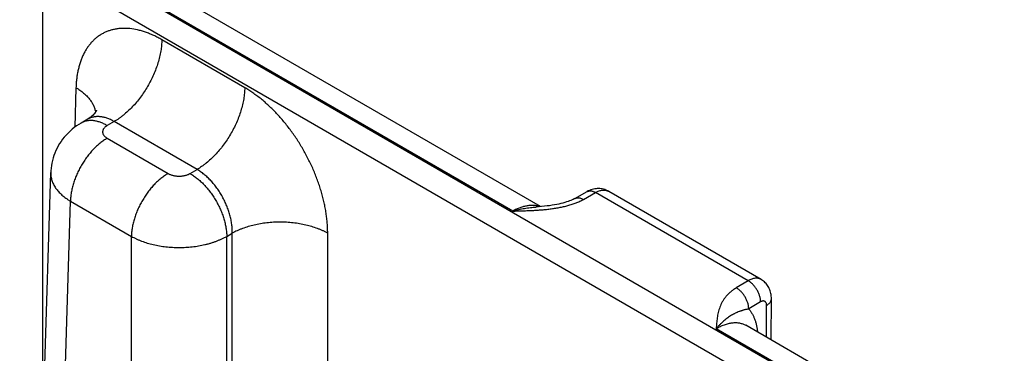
# Model space of a CAD drawing. Header units: inches. Extents: x 0 to 34, y 0 to 22.
# Tile 60 of 64: x 26 to 27.1, y 19.2 to 19.6. Entities that reach past the tile are written whole.
import ezdxf

# ---------------------------------------------------------------- set-up
doc = ezdxf.new("R2010")
doc.units = ezdxf.units.IN
doc.header["$LTSCALE"] = 1.87
doc.header["$MEASUREMENT"] = 0
doc.layers.get('0').update_dxf_attribs({"linetype": 'CONTINUOUS'})

msp = doc.modelspace()

# ---------------------------------------------------------------- linework, layer by layer
at = {"color": 7, "linetype": 'CONTINUOUS'}
for p, q in [((28.6346, 18.1844), (26.0394, 19.6829)), ((26.0259, 19.1147), (26.0259, 19.6599)), ((28.6211, 18.1614), (26.0259, 19.6599)), ((26.6016, 19.3837), (26.1812, 19.6264)), ((26.5693, 19.3786), (26.147, 19.6225)), ((26.2595, 19.5211), (26.1637, 19.5764)), ((26.0644, 19.5211), (26.0631, 19.4754)), ((26.078, 19.4847), (26.0705, 19.4803)), ((26.1085, 19.482), (26.1005, 19.4774)), ((26.2044, 19.4267), (26.1085, 19.482)), ((26.1005, 19.4627), (26.1709, 19.422)), ((25.9993, 18.2355), (26.0352, 19.423)), ((26.0352, 19.423), (26.0352, 19.423)), ((26.1963, 19.422), (26.2044, 19.4267)), ((26.6412, 19.3932), (26.6554, 19.4011)), ((26.651, 19.392), (26.6652, 19.4)), ((26.8415, 19.2981), (26.6652, 19.4)), ((26.6803, 19.4014), (26.6803, 19.4014)), ((26.8564, 19.2997), (26.6803, 19.4014)), ((26.0222, 18.2034), (26.0581, 19.39)), ((26.0581, 19.39), (26.1285, 19.3494)), ((26.2388, 19.3494), (26.2451, 19.3531)), ((26.2451, 19.1667), (26.2451, 19.3531)), ((26.3554, 19.1791), (26.3554, 19.3531)), ((26.1285, 18.142), (26.1285, 19.3494)), ((26.2388, 18.142), (26.2388, 19.3494)), ((26.8415, 19.2981), (26.8278, 19.2899)), ((26.8559, 19.2738), (26.8422, 19.2656)), ((26.8681, 19.2298), (26.8685, 19.2776)), ((26.8626, 19.233), (26.8629, 19.2697)), ((27.227, 18.9989), (26.8046, 19.2428)), ((27.2592, 19.004), (26.8388, 19.2467))]:
    msp.add_line(p, q, dxfattribs=at)
for points in [[(26.0882, 19.495), (26.0882, 19.495), (26.0881, 19.4949), (26.088, 19.4946), (26.0878, 19.4943), (26.0876, 19.4938), (26.0872, 19.4931), (26.0866, 19.4923), (26.086, 19.4914), (26.0851, 19.4904), (26.0841, 19.4893), (26.0828, 19.4881), (26.0814, 19.4869), (26.0798, 19.4858), (26.078, 19.4847)], [(26.0705, 19.4803), (26.0678, 19.4787), (26.0651, 19.4769), (26.0624, 19.475), (26.0599, 19.473), (26.0575, 19.4708), (26.0552, 19.4686), (26.053, 19.4664), (26.0509, 19.464), (26.049, 19.4616), (26.0472, 19.4591), (26.0455, 19.4565), (26.0439, 19.4538), (26.0425, 19.4512), (26.0411, 19.4484), (26.0399, 19.4456), (26.0389, 19.4428), (26.038, 19.4399), (26.0372, 19.437), (26.0365, 19.4341), (26.036, 19.4311), (26.0356, 19.4281), (26.0353, 19.4251), (26.0352, 19.423)], [(26.6803, 19.4014), (26.6796, 19.4018), (26.6783, 19.4024), (26.677, 19.4029), (26.6757, 19.4034), (26.6743, 19.4038), (26.6729, 19.4041), (26.6715, 19.4044), (26.6701, 19.4045), (26.6686, 19.4046), (26.6671, 19.4045), (26.6657, 19.4044), (26.6642, 19.4042), (26.6627, 19.4039), (26.6612, 19.4035), (26.6597, 19.403), (26.6582, 19.4025), (26.6567, 19.4018), (26.6554, 19.4011)], [(26.6412, 19.3932), (26.6403, 19.3927), (26.6392, 19.3921), (26.6379, 19.3915), (26.6365, 19.3909), (26.635, 19.3903), (26.6333, 19.3897), (26.6314, 19.3891), (26.6295, 19.3885), (26.6274, 19.3879), (26.6251, 19.3873), (26.6228, 19.3867), (26.6203, 19.3862), (26.6176, 19.3857), (26.6149, 19.3853), (26.612, 19.3848), (26.609, 19.3845), (26.6059, 19.3841), (26.6027, 19.3838), (26.5993, 19.3835), (26.5964, 19.3833)], [(26.8685, 19.2776), (26.8684, 19.279), (26.8683, 19.2805), (26.8682, 19.2821), (26.8679, 19.2836), (26.8675, 19.285), (26.8671, 19.2864), (26.8666, 19.2878), (26.866, 19.2891), (26.8654, 19.2904), (26.8647, 19.2916), (26.8639, 19.2928), (26.8631, 19.2939), (26.8622, 19.2949), (26.8613, 19.2959), (26.8603, 19.2969), (26.8593, 19.2978), (26.8582, 19.2986), (26.857, 19.2993), (26.8564, 19.2997)]]:
    msp.add_lwpolyline(points, dxfattribs=at)
for points, knots in [([(26.1637, 19.5764), (26.1629, 19.5769), (26.1613, 19.5778), (26.159, 19.579), (26.1566, 19.5802), (26.1535, 19.5817), (26.1496, 19.5834), (26.1449, 19.5852), (26.1402, 19.5867), (26.1342, 19.5882), (26.1282, 19.5892), (26.1223, 19.5896), (26.118, 19.5896), (26.1138, 19.5893), (26.1097, 19.5887), (26.1058, 19.5878), (26.102, 19.5866), (26.0983, 19.5852), (26.0948, 19.5834), (26.0914, 19.5813), (26.0882, 19.579), (26.0852, 19.5763), (26.0823, 19.5735), (26.0797, 19.5703), (26.0772, 19.5669), (26.075, 19.5633), (26.0729, 19.5594), (26.0711, 19.5553), (26.0695, 19.551), (26.0681, 19.5464), (26.0669, 19.5417), (26.0659, 19.5368), (26.0653, 19.5326), (26.0649, 19.5291), (26.0646, 19.5256), (26.0645, 19.5229), (26.0644, 19.5211)], [0, 0, 0, 0, 0.018771, 0.037315, 0.055633, 0.073719, 0.109192, 0.14374, 0.177371, 0.210105, 0.272973, 0.303232, 0.332777, 0.361681, 0.390031, 0.417924, 0.445465, 0.472767, 0.499949, 0.527131, 0.554435, 0.581979, 0.609876, 0.63823, 0.667139, 0.696688, 0.726954, 0.757996, 0.789866, 0.822605, 0.856242, 0.890796, 0.926274, 0.944362, 0.962681, 1, 1, 1, 1]), ([(26.1637, 19.5764), (26.1636, 19.5743), (26.1634, 19.57), (26.1625, 19.5634), (26.1611, 19.5566), (26.1593, 19.5497), (26.1569, 19.5428), (26.1541, 19.536), (26.1509, 19.5292), (26.1473, 19.5226), (26.1433, 19.5162), (26.139, 19.51), (26.1344, 19.5042), (26.1295, 19.4988), (26.1245, 19.4938), (26.1201, 19.4901), (26.1166, 19.4873), (26.1131, 19.4848), (26.1104, 19.4831), (26.1085, 19.482)], [0, 0, 0, 0, 0.056204, 0.114844, 0.175677, 0.238406, 0.302692, 0.368164, 0.434427, 0.501069, 0.567675, 0.633826, 0.699114, 0.763148, 0.825562, 0.886023, 0.915434, 0.944253, 1, 1, 1, 1]), ([(26.0644, 19.5211), (26.066, 19.5202), (26.069, 19.5182), (26.0731, 19.515), (26.0768, 19.5117), (26.08, 19.5081), (26.0822, 19.505), (26.0836, 19.5025), (26.0846, 19.5006), (26.0854, 19.4987), (26.0861, 19.4967), (26.0866, 19.4948), (26.0869, 19.4935), (26.087, 19.4928)], [0, 0, 0, 0, 0.146504, 0.286379, 0.419577, 0.54626, 0.666826, 0.725039, 0.781995, 0.837819, 0.892654, 0.946657, 1, 1, 1, 1]), ([(26.2595, 19.5211), (26.2595, 19.519), (26.2593, 19.5146), (26.2584, 19.508), (26.257, 19.5013), (26.2551, 19.4944), (26.2528, 19.4875), (26.25, 19.4806), (26.2467, 19.4738), (26.2431, 19.4672), (26.2391, 19.4608), (26.2348, 19.4547), (26.2302, 19.4489), (26.2254, 19.4435), (26.2203, 19.4385), (26.216, 19.4347), (26.2124, 19.432), (26.2089, 19.4294), (26.2062, 19.4277), (26.2044, 19.4267)], [0, 0, 0, 0, 0.056204, 0.114844, 0.175677, 0.238406, 0.302692, 0.368164, 0.434427, 0.501069, 0.567675, 0.633826, 0.699114, 0.763148, 0.825562, 0.886023, 0.915434, 0.944253, 1, 1, 1, 1]), ([(26.3554, 19.3531), (26.3554, 19.354), (26.3554, 19.3559), (26.3553, 19.3587), (26.3552, 19.3616), (26.355, 19.3645), (26.3547, 19.3674), (26.3543, 19.3713), (26.3536, 19.3763), (26.3526, 19.3823), (26.3513, 19.3883), (26.3499, 19.3944), (26.3482, 19.4006), (26.3463, 19.4067), (26.3442, 19.4129), (26.3419, 19.419), (26.3394, 19.4251), (26.3367, 19.4312), (26.3338, 19.4372), (26.3307, 19.4431), (26.3264, 19.451), (26.3218, 19.4586), (26.3168, 19.466), (26.313, 19.4713), (26.309, 19.4766), (26.3049, 19.4817), (26.3007, 19.4866), (26.2964, 19.4913), (26.292, 19.4958), (26.2875, 19.5001), (26.283, 19.5042), (26.2784, 19.5081), (26.2737, 19.5117), (26.2698, 19.5145), (26.2666, 19.5167), (26.2643, 19.5182), (26.2619, 19.5197), (26.2603, 19.5206), (26.2595, 19.5211)], [0, 0, 0, 0, 0.01391, 0.027977, 0.042197, 0.056569, 0.07109, 0.085754, 0.115501, 0.145778, 0.176552, 0.207783, 0.239431, 0.271453, 0.303804, 0.336438, 0.369306, 0.402359, 0.435547, 0.468819, 0.502124, 0.568621, 0.601717, 0.634642, 0.667346, 0.699781, 0.7319, 0.763657, 0.795009, 0.825914, 0.856334, 0.886231, 0.915574, 0.944332, 0.958484, 0.97248, 0.98632, 1, 1, 1, 1]), ([(26.1005, 19.4774), (26.0991, 19.4781), (26.0971, 19.4792), (26.0943, 19.4804), (26.0916, 19.4815), (26.0889, 19.4822), (26.0862, 19.4828), (26.0843, 19.483), (26.0824, 19.4832), (26.0805, 19.4832), (26.0787, 19.483), (26.0769, 19.4827), (26.0752, 19.4823), (26.0736, 19.4818), (26.072, 19.4811), (26.071, 19.4806), (26.0705, 19.4803)], [0, 0, 0, 0, 0.148542, 0.219948, 0.289419, 0.422584, 0.48642, 0.548508, 0.608953, 0.667884, 0.725457, 0.781852, 0.837272, 0.891941, 0.9461, 1, 1, 1, 1]), ([(26.1085, 19.482), (26.1072, 19.4828), (26.1051, 19.4839), (26.1023, 19.4851), (26.1002, 19.4858), (26.0982, 19.4865), (26.0962, 19.487), (26.0942, 19.4874), (26.0922, 19.4876), (26.0902, 19.4877), (26.0883, 19.4877), (26.0865, 19.4875), (26.0847, 19.4872), (26.0829, 19.4868), (26.0812, 19.4862), (26.0796, 19.4855), (26.0785, 19.485), (26.078, 19.4847)], [0, 0, 0, 0, 0.14636, 0.216859, 0.285561, 0.35249, 0.417691, 0.481231, 0.543197, 0.6037, 0.66287, 0.720864, 0.777862, 0.834058, 0.889659, 0.944895, 1, 1, 1, 1]), ([(26.1005, 19.4774), (26.1003, 19.4772), (26.0999, 19.477), (26.0991, 19.4765), (26.0982, 19.4758), (26.0973, 19.4749), (26.0966, 19.474), (26.0961, 19.4732), (26.0957, 19.4725), (26.0955, 19.4721), (26.0954, 19.4715), (26.0953, 19.471), (26.0952, 19.4705), (26.0952, 19.47), (26.0952, 19.4695), (26.0953, 19.469), (26.0954, 19.4685), (26.0955, 19.468), (26.0957, 19.4675), (26.0961, 19.4668), (26.0965, 19.4662), (26.0969, 19.4656), (26.0975, 19.465), (26.0982, 19.4642), (26.0991, 19.4635), (26.0999, 19.463), (26.1003, 19.4628), (26.1005, 19.4627)], [0, 0, 0, 0, 0.037619, 0.074291, 0.144717, 0.211306, 0.274244, 0.333903, 0.362694, 0.390896, 0.41861, 0.445948, 0.473031, 0.499985, 0.526938, 0.554022, 0.58136, 0.609073, 0.637274, 0.666066, 0.725726, 0.756773, 0.788694, 0.855284, 0.925707, 0.96238, 1, 1, 1, 1]), ([(26.1005, 19.4627), (26.0991, 19.4619), (26.0963, 19.4601), (26.0922, 19.457), (26.0882, 19.4536), (26.0843, 19.4498), (26.0806, 19.4456), (26.0771, 19.4411), (26.0738, 19.4364), (26.0707, 19.4315), (26.0679, 19.4264), (26.0654, 19.4212), (26.0633, 19.4159), (26.0615, 19.4106), (26.06, 19.4053), (26.0589, 19.4001), (26.0583, 19.395), (26.0581, 19.3917), (26.0581, 19.39)], [0, 0, 0, 0, 0.055747, 0.113969, 0.17443, 0.236844, 0.300879, 0.366168, 0.43232, 0.498926, 0.565569, 0.631832, 0.697305, 0.761592, 0.824321, 0.885155, 0.943796, 1, 1, 1, 1]), ([(26.0352, 19.423), (26.0352, 19.4223), (26.0352, 19.4208), (26.0355, 19.4185), (26.0359, 19.4162), (26.0365, 19.414), (26.0373, 19.4118), (26.0383, 19.4096), (26.0395, 19.4074), (26.0409, 19.4052), (26.0425, 19.4031), (26.0442, 19.4011), (26.0461, 19.3991), (26.0482, 19.3971), (26.0504, 19.3953), (26.0528, 19.3934), (26.0554, 19.3917), (26.0571, 19.3906), (26.0581, 19.39)], [0, 0, 0, 0, 0.053724, 0.107696, 0.162179, 0.217424, 0.273665, 0.331111, 0.38995, 0.45034, 0.512418, 0.576288, 0.64203, 0.7097, 0.779331, 0.850935, 0.9245, 1, 1, 1, 1]), ([(26.1709, 19.422), (26.1695, 19.4212), (26.1667, 19.4194), (26.1626, 19.4164), (26.1586, 19.4129), (26.1547, 19.4091), (26.151, 19.4049), (26.1475, 19.4005), (26.1442, 19.3958), (26.1411, 19.3908), (26.1383, 19.3857), (26.1358, 19.3805), (26.1337, 19.3752), (26.1319, 19.3699), (26.1304, 19.3646), (26.1294, 19.3594), (26.1287, 19.3544), (26.1285, 19.351), (26.1285, 19.3494)], [0, 0, 0, 0, 0.055747, 0.113969, 0.17443, 0.236844, 0.300879, 0.366168, 0.43232, 0.498926, 0.565569, 0.631832, 0.697305, 0.761592, 0.824321, 0.885155, 0.943796, 1, 1, 1, 1]), ([(26.1709, 19.422), (26.1711, 19.4219), (26.1715, 19.4217), (26.1724, 19.4212), (26.1736, 19.4207), (26.1751, 19.4202), (26.1767, 19.4197), (26.1784, 19.4194), (26.1801, 19.4192), (26.1819, 19.419), (26.1836, 19.419), (26.1854, 19.419), (26.1871, 19.4192), (26.1888, 19.4194), (26.1905, 19.4197), (26.1921, 19.4202), (26.1936, 19.4207), (26.1948, 19.4212), (26.1957, 19.4217), (26.1961, 19.4219), (26.1963, 19.422)], [0, 0, 0, 0, 0.027602, 0.055851, 0.114188, 0.17479, 0.237359, 0.301553, 0.366995, 0.433284, 0.5, 0.566716, 0.633005, 0.698447, 0.76264, 0.82521, 0.885812, 0.94415, 0.972399, 1, 1, 1, 1]), ([(26.1963, 19.422), (26.1977, 19.4212), (26.2005, 19.4194), (26.2046, 19.4164), (26.2086, 19.4129), (26.2125, 19.4091), (26.2162, 19.4049), (26.2197, 19.4005), (26.2231, 19.3958), (26.2261, 19.3908), (26.2289, 19.3857), (26.2314, 19.3805), (26.2336, 19.3752), (26.2354, 19.3699), (26.2368, 19.3646), (26.2379, 19.3594), (26.2385, 19.3544), (26.2387, 19.351), (26.2388, 19.3494)], [0, 0, 0, 0, 0.055747, 0.113969, 0.17443, 0.236844, 0.300879, 0.366168, 0.43232, 0.498926, 0.565569, 0.631832, 0.697305, 0.761592, 0.824321, 0.885155, 0.943796, 1, 1, 1, 1]), ([(26.2451, 19.3531), (26.2452, 19.3547), (26.2451, 19.3581), (26.2446, 19.3633), (26.2437, 19.3686), (26.2424, 19.374), (26.2407, 19.3794), (26.2387, 19.3847), (26.2364, 19.39), (26.2337, 19.3952), (26.2312, 19.3994), (26.2291, 19.4026), (26.2269, 19.4057), (26.2241, 19.4095), (26.2204, 19.4137), (26.2166, 19.4175), (26.2126, 19.421), (26.2086, 19.4241), (26.2058, 19.4259), (26.2044, 19.4267)], [0, 0, 0, 0, 0.057025, 0.11632, 0.177646, 0.240715, 0.305199, 0.370738, 0.436952, 0.503447, 0.569823, 0.602845, 0.635688, 0.70064, 0.764316, 0.826373, 0.886504, 0.944448, 1, 1, 1, 1]), ([(26.6554, 19.4011), (26.6556, 19.4012), (26.6559, 19.4014), (26.6565, 19.4016), (26.657, 19.4017), (26.6577, 19.4019), (26.6587, 19.402), (26.66, 19.4019), (26.6612, 19.4017), (26.6625, 19.4013), (26.6639, 19.4007), (26.6647, 19.4002), (26.6652, 19.4)], [0, 0, 0, 0, 0.053689, 0.107644, 0.162122, 0.217373, 0.331001, 0.45019, 0.57611, 0.709519, 0.850799, 1, 1, 1, 1]), ([(26.6652, 19.4), (26.6655, 19.4002), (26.6662, 19.4005), (26.6676, 19.4012), (26.6693, 19.4019), (26.6713, 19.4025), (26.6733, 19.4028), (26.6749, 19.4028), (26.6761, 19.4027), (26.677, 19.4026), (26.6779, 19.4024), (26.6787, 19.4021), (26.6795, 19.4018), (26.68, 19.4015), (26.6803, 19.4014)], [0, 0, 0, 0, 0.075109, 0.148334, 0.289021, 0.42214, 0.548041, 0.667451, 0.725097, 0.781571, 0.837071, 0.891815, 0.946042, 1, 1, 1, 1]), ([(26.5693, 19.3786), (26.5712, 19.3787), (26.5748, 19.3787), (26.5802, 19.3789), (26.5856, 19.3791), (26.591, 19.3793), (26.5964, 19.3796), (26.6018, 19.38), (26.6072, 19.3804), (26.6116, 19.3809), (26.6152, 19.3814), (26.6178, 19.3818), (26.6204, 19.3822), (26.623, 19.3827), (26.6256, 19.3832), (26.6289, 19.3839), (26.6331, 19.385), (26.6379, 19.3864), (26.6418, 19.3878), (26.6447, 19.389), (26.6469, 19.3899), (26.649, 19.391), (26.6503, 19.3917), (26.651, 19.392)], [0, 0, 0, 0, 0.065012, 0.130014, 0.194993, 0.259926, 0.32478, 0.389504, 0.454027, 0.518257, 0.550226, 0.582073, 0.613778, 0.645319, 0.676671, 0.707808, 0.769315, 0.829584, 0.888328, 0.917035, 0.945243, 0.972911, 1, 1, 1, 1]), ([(26.6412, 19.3932), (26.6414, 19.3933), (26.6417, 19.3934), (26.6422, 19.3936), (26.6428, 19.3938), (26.6435, 19.394), (26.6445, 19.3941), (26.6457, 19.394), (26.647, 19.3938), (26.6483, 19.3933), (26.6497, 19.3928), (26.6505, 19.3923), (26.651, 19.392)], [0, 0, 0, 0, 0.053689, 0.107643, 0.162122, 0.217373, 0.331001, 0.450191, 0.57611, 0.709519, 0.850799, 1, 1, 1, 1]), ([(26.6007, 19.3836), (26.6002, 19.3838), (26.599, 19.3842), (26.5973, 19.3846), (26.5955, 19.3849), (26.593, 19.3851), (26.5898, 19.3851), (26.5859, 19.3847), (26.5818, 19.3838), (26.5777, 19.3825), (26.5735, 19.3808), (26.5707, 19.3794), (26.5693, 19.3786)], [0, 0, 0, 0, 0.053912, 0.108495, 0.163894, 0.220241, 0.336198, 0.457213, 0.583852, 0.716462, 0.855188, 1, 1, 1, 1]), ([(26.5693, 19.3786), (26.5705, 19.379), (26.5727, 19.3796), (26.5762, 19.3804), (26.5796, 19.3811), (26.5841, 19.3819), (26.5886, 19.3826), (26.5931, 19.3831), (26.5953, 19.3832), (26.5964, 19.3833)], [0, 0, 0, 0, 0.128558, 0.256097, 0.382616, 0.508117, 0.756033, 0.878503, 1, 1, 1, 1]), ([(26.3554, 19.3531), (26.3545, 19.3536), (26.3526, 19.3546), (26.3497, 19.356), (26.3467, 19.3573), (26.3425, 19.3589), (26.337, 19.3608), (26.3301, 19.3626), (26.3229, 19.364), (26.3155, 19.365), (26.3079, 19.3657), (26.3003, 19.3659), (26.2927, 19.3657), (26.2851, 19.365), (26.2777, 19.364), (26.2705, 19.3626), (26.2636, 19.3608), (26.2581, 19.3589), (26.2538, 19.3573), (26.2508, 19.356), (26.2479, 19.3546), (26.2461, 19.3536), (26.2451, 19.3531)], [0, 0, 0, 0, 0.027447, 0.055573, 0.084353, 0.113757, 0.174287, 0.236862, 0.301125, 0.366684, 0.43312, 0.5, 0.56688, 0.633316, 0.698875, 0.763138, 0.825713, 0.886243, 0.915647, 0.944427, 0.972553, 1, 1, 1, 1]), ([(26.1285, 19.3494), (26.1294, 19.3489), (26.1313, 19.3479), (26.1342, 19.3465), (26.1372, 19.3452), (26.1414, 19.3435), (26.1469, 19.3416), (26.1538, 19.3398), (26.161, 19.3384), (26.1684, 19.3373), (26.176, 19.3367), (26.1836, 19.3365), (26.1912, 19.3367), (26.1988, 19.3373), (26.2062, 19.3384), (26.2122, 19.3396), (26.2169, 19.3407), (26.2204, 19.3417), (26.2237, 19.3428), (26.2269, 19.3439), (26.2301, 19.3452), (26.2331, 19.3465), (26.236, 19.3479), (26.2378, 19.3489), (26.2388, 19.3494)], [0, 0, 0, 0, 0.027482, 0.055636, 0.084438, 0.113857, 0.174402, 0.236975, 0.30122, 0.366751, 0.433152, 0.499992, 0.566832, 0.633233, 0.698763, 0.763009, 0.794531, 0.825589, 0.85614, 0.886143, 0.915562, 0.944364, 0.972518, 1, 1, 1, 1]), ([(26.8564, 19.2997), (26.8562, 19.2998), (26.8557, 19.3001), (26.8549, 19.3004), (26.8541, 19.3007), (26.8532, 19.3009), (26.8524, 19.301), (26.8511, 19.3011), (26.8496, 19.301), (26.8476, 19.3007), (26.8456, 19.3001), (26.8435, 19.2993), (26.8422, 19.2985), (26.8415, 19.2981)], [0, 0, 0, 0, 0.053855, 0.10796, 0.162571, 0.217929, 0.274265, 0.331786, 0.451028, 0.576899, 0.710152, 0.851173, 1, 1, 1, 1]), ([(26.8559, 19.2738), (26.8559, 19.2743), (26.8559, 19.2755), (26.8556, 19.2772), (26.8553, 19.2789), (26.8548, 19.2807), (26.8542, 19.2825), (26.8535, 19.2842), (26.8527, 19.286), (26.8517, 19.2877), (26.8507, 19.2894), (26.8495, 19.2909), (26.8483, 19.2924), (26.8471, 19.2938), (26.8457, 19.2951), (26.8444, 19.2963), (26.843, 19.2973), (26.842, 19.2979), (26.8415, 19.2981)], [0, 0, 0, 0, 0.055746, 0.113957, 0.174408, 0.236814, 0.300845, 0.366136, 0.432293, 0.498908, 0.565561, 0.631833, 0.69731, 0.761599, 0.824326, 0.885155, 0.943792, 1, 1, 1, 1]), ([(26.8278, 19.2899), (26.8272, 19.2896), (26.826, 19.2888), (26.8237, 19.2872), (26.821, 19.2851), (26.8181, 19.2825), (26.8156, 19.2797), (26.8135, 19.2768), (26.8116, 19.2738), (26.81, 19.2708), (26.8088, 19.2678), (26.8077, 19.2647), (26.8069, 19.2616), (26.8062, 19.2585), (26.8057, 19.2553), (26.8053, 19.2522), (26.8051, 19.2496), (26.8049, 19.2475), (26.8047, 19.2454), (26.8046, 19.2439), (26.8046, 19.2428)], [0, 0, 0, 0, 0.039358, 0.077779, 0.151911, 0.222696, 0.290487, 0.355691, 0.418733, 0.480026, 0.539956, 0.598864, 0.657035, 0.714697, 0.772025, 0.829146, 0.886148, 0.914623, 0.943088, 1, 1, 1, 1]), ([(26.8422, 19.2656), (26.8422, 19.2661), (26.8421, 19.2673), (26.8419, 19.269), (26.8416, 19.2707), (26.8411, 19.2725), (26.8405, 19.2743), (26.8398, 19.276), (26.8389, 19.2778), (26.838, 19.2795), (26.8369, 19.2812), (26.8358, 19.2827), (26.8346, 19.2842), (26.8333, 19.2856), (26.832, 19.2869), (26.8306, 19.2881), (26.8292, 19.2891), (26.8283, 19.2897), (26.8278, 19.2899)], [0, 0, 0, 0, 0.055746, 0.113957, 0.174408, 0.236814, 0.300845, 0.366136, 0.432293, 0.498908, 0.565561, 0.631832, 0.69731, 0.761598, 0.824326, 0.885155, 0.943792, 1, 1, 1, 1]), ([(26.8629, 19.2697), (26.8629, 19.27), (26.8628, 19.2705), (26.8627, 19.2715), (26.8625, 19.2723), (26.8621, 19.2731), (26.8617, 19.2736), (26.8613, 19.274), (26.8609, 19.2743), (26.8603, 19.2746), (26.8598, 19.2747), (26.8592, 19.2748), (26.8586, 19.2748), (26.8579, 19.2747), (26.8574, 19.2745), (26.8569, 19.2743), (26.8566, 19.2742), (26.8562, 19.274), (26.856, 19.2739), (26.8559, 19.2738)], [0, 0, 0, 0, 0.075348, 0.146697, 0.277305, 0.337295, 0.394351, 0.449234, 0.502908, 0.55644, 0.610916, 0.667324, 0.726482, 0.789024, 0.855343, 0.89, 0.925669, 0.96234, 1, 1, 1, 1]), ([(26.8629, 19.2697), (26.8633, 19.27), (26.8641, 19.2705), (26.8652, 19.2714), (26.8662, 19.2723), (26.867, 19.2733), (26.8676, 19.2743), (26.868, 19.2752), (26.8683, 19.276), (26.8684, 19.2765), (26.8684, 19.277), (26.8685, 19.2774), (26.8685, 19.2776)], [0, 0, 0, 0, 0.148323, 0.288953, 0.421979, 0.547802, 0.667179, 0.781252, 0.8368, 0.891616, 0.945934, 1, 1, 1, 1]), ([(26.8422, 19.2656), (26.8416, 19.2655), (26.8406, 19.2653), (26.8391, 19.265), (26.8376, 19.2646), (26.8362, 19.2642), (26.8349, 19.2638), (26.8336, 19.2634), (26.8323, 19.263), (26.8307, 19.2624), (26.8288, 19.2616), (26.8269, 19.2608), (26.8254, 19.26), (26.8243, 19.2595), (26.8232, 19.2589), (26.8218, 19.258), (26.82, 19.2569), (26.8178, 19.2553), (26.8156, 19.2537), (26.8138, 19.2522), (26.8124, 19.2509), (26.8109, 19.2495), (26.809, 19.2477), (26.8068, 19.2453), (26.8053, 19.2437), (26.8046, 19.2428)], [0, 0, 0, 0, 0.036528, 0.071401, 0.104809, 0.136937, 0.167955, 0.198017, 0.22729, 0.255931, 0.311865, 0.366853, 0.394277, 0.421786, 0.449469, 0.477407, 0.534334, 0.593082, 0.654043, 0.717534, 0.750299, 0.783768, 0.852884, 0.924961, 1, 1, 1, 1]), ([(26.8422, 19.2656), (26.8425, 19.2652), (26.8432, 19.2644), (26.8445, 19.2626), (26.846, 19.2603), (26.8476, 19.2572), (26.849, 19.254), (26.8502, 19.2505), (26.8511, 19.2468), (26.8519, 19.2429), (26.8522, 19.2403), (26.8523, 19.2389)], [0, 0, 0, 0, 0.055297, 0.111309, 0.225727, 0.343791, 0.465908, 0.592405, 0.723506, 0.859347, 1, 1, 1, 1]), ([(26.8046, 19.2428), (26.8054, 19.2433), (26.8069, 19.2442), (26.8093, 19.2454), (26.8116, 19.2465), (26.8147, 19.2477), (26.8178, 19.2487), (26.8209, 19.2493), (26.8231, 19.2497), (26.8252, 19.2498), (26.8274, 19.2499), (26.8294, 19.2497), (26.8315, 19.2494), (26.8334, 19.249), (26.8353, 19.2484), (26.8371, 19.2477), (26.8382, 19.2471), (26.8388, 19.2467)], [0, 0, 0, 0, 0.075812, 0.149615, 0.221389, 0.29113, 0.424553, 0.48839, 0.550402, 0.610702, 0.669431, 0.72676, 0.782881, 0.838016, 0.892406, 0.946311, 1, 1, 1, 1])]:
    msp.add_open_spline(points, degree=3, knots=knots, dxfattribs=at)

doc.saveas('drawing.dxf')
